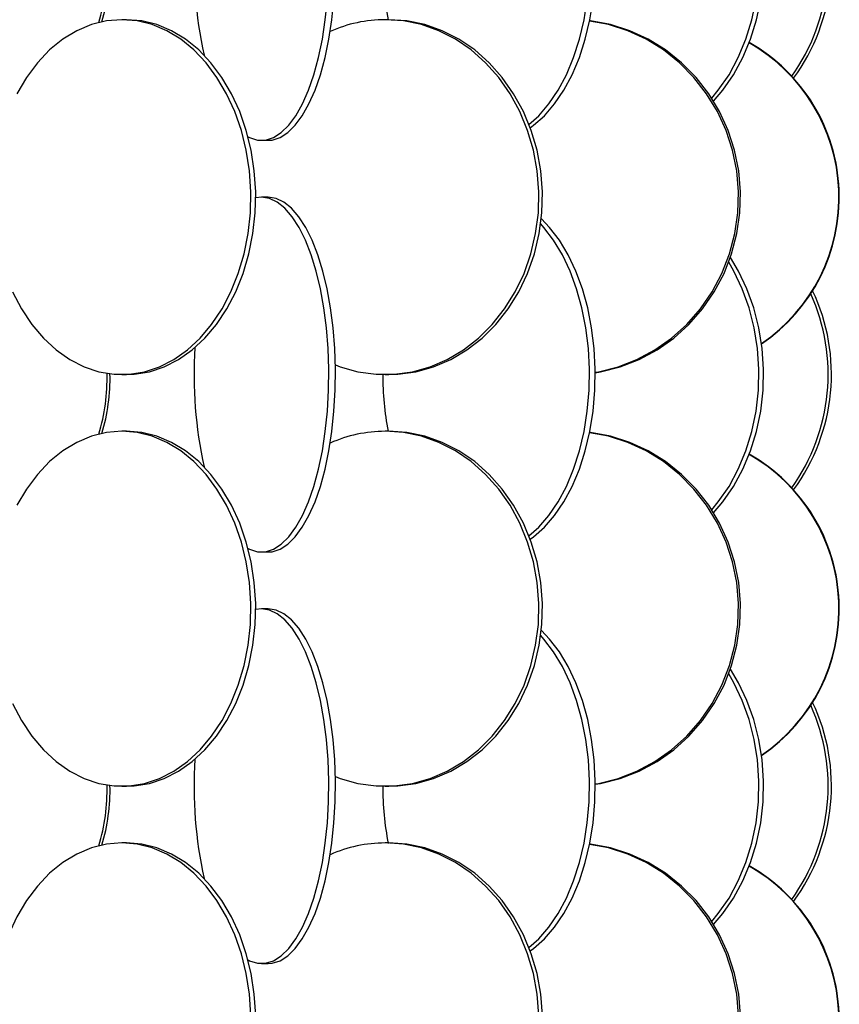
# Model space of a CAD drawing. Header units: millimetres. Extents: x 626 to 3215, y 306 to 3557.
# Tile 29 of 62: x 1064 to 1180, y 2989 to 3127. Entities that reach past the tile are written whole.
import ezdxf

# ---------------------------------------------------------------- set-up
doc = ezdxf.new("R2010")
doc.units = ezdxf.units.MM

msp = doc.modelspace()

# ---------------------------------------------------------------- linework, layer by layer
at = {"color": 7, "linetype": 'Continuous', "lineweight": 25}
for p, q in [((1079.47, 3127.5), (1078.79, 3127.5)), ((1116.39, 3127.5), (1115.89, 3127.5)), ((1098.48, 3110.5), (1099.4, 3110.5)), ((1098.48, 3102.5), (1097.66, 3102.4)), ((1099.4, 3102.5), (1098.48, 3102.5)), ((1078.79, 3077.5), (1079.47, 3077.5)), ((1115.89, 3077.5), (1116.39, 3077.5)), ((1079.47, 3069.5), (1078.79, 3069.5)), ((1116.39, 3069.5), (1115.89, 3069.5)), ((1098.48, 3052.5), (1099.4, 3052.5)), ((1098.48, 3044.5), (1097.66, 3044.4)), ((1099.4, 3044.5), (1098.48, 3044.5)), ((1078.79, 3019.5), (1079.47, 3019.5)), ((1115.89, 3019.5), (1116.39, 3019.5)), ((1079.47, 3011.5), (1078.79, 3011.5)), ((1116.39, 3011.5), (1115.89, 3011.5)), ((1098.48, 2994.5), (1099.4, 2994.5))]:
    msp.add_line(p, q, dxfattribs=at)
at = {"color": 7, "linetype": 'Continuous', "lineweight": 25, "flags": 128}
for points in [[(1136.14, 3112.75), (1137.51, 3113.97), (1138.94, 3115.63), (1140.24, 3117.56), (1141.41, 3119.74), (1142.42, 3122.15), (1143.25, 3124.74), (1143.9, 3127.49), (1144.35, 3130.35), (1144.61, 3133.28), (1144.66, 3136.24), (1144.5, 3139.19), (1144.15, 3142.09), (1143.6, 3144.89), (1142.85, 3147.57), (1141.93, 3150.07), (1140.85, 3152.37), (1139.61, 3154.43), (1138.24, 3156.23), (1137.79, 3156.72)], [(1136.32, 3112.28), (1136.78, 3112.62), (1138.32, 3113.97), (1139.75, 3115.63), (1141.06, 3117.56), (1142.22, 3119.74), (1143.23, 3122.15), (1144.06, 3124.74), (1144.71, 3127.49), (1145.16, 3130.35), (1145.42, 3133.28), (1145.47, 3136.24), (1145.32, 3139.19), (1144.96, 3142.09), (1144.41, 3144.89), (1143.67, 3147.57), (1142.75, 3150.07), (1141.66, 3152.37), (1140.42, 3154.43), (1139.05, 3156.23), (1137.88, 3157.45)], [(1161.87, 3116.44), (1162.8, 3117.56), (1164.31, 3119.74), (1165.61, 3122.15), (1166.69, 3124.74), (1167.53, 3127.49), (1168.12, 3130.35), (1168.45, 3133.28), (1168.51, 3136.24), (1168.31, 3139.19), (1167.85, 3142.09), (1167.14, 3144.89), (1166.18, 3147.57), (1164.99, 3150.07), (1164.26, 3151.32)], [(1162.14, 3116.01), (1163.46, 3117.56), (1164.96, 3119.74), (1166.27, 3122.15), (1167.35, 3124.74), (1168.18, 3127.49), (1168.77, 3130.35), (1169.1, 3133.28), (1169.17, 3136.24), (1168.97, 3139.19), (1168.51, 3142.09), (1167.8, 3144.89), (1166.83, 3147.57), (1165.64, 3150.07), (1164.5, 3151.98)], [(1096.57, 3111.01), (1096.8, 3110.89), (1097.91, 3110.54), (1099.04, 3110.54), (1100.15, 3110.89), (1101.24, 3111.59), (1102.3, 3112.62), (1103.3, 3113.97), (1104.23, 3115.63), (1105.08, 3117.56), (1105.84, 3119.74), (1106.49, 3122.15), (1107.04, 3124.74), (1107.46, 3127.49), (1107.75, 3130.35)], [(1099.4, 3110.5), (1099.96, 3110.54), (1101.08, 3110.89), (1102.17, 3111.59), (1103.22, 3112.62), (1104.22, 3113.97), (1105.15, 3115.63), (1106.01, 3117.56), (1106.76, 3119.74), (1107.42, 3122.15), (1107.96, 3124.74), (1108.38, 3127.49), (1108.68, 3130.35)], [(1063.41, 3089.15), (1064.67, 3086.74), (1066.12, 3084.56), (1067.75, 3082.63), (1069.54, 3080.97), (1071.46, 3079.62), (1073.48, 3078.59), (1075.57, 3077.89), (1077.71, 3077.54), (1079.86, 3077.54), (1082, 3077.89), (1084.1, 3078.59), (1086.12, 3079.62), (1088.03, 3080.97), (1089.82, 3082.63), (1091.45, 3084.56), (1092.91, 3086.74), (1094.16, 3089.15), (1095.2, 3091.74), (1096.01, 3094.49), (1096.58, 3097.35), (1096.9, 3100.28), (1096.96, 3103.24), (1096.77, 3106.19), (1096.33, 3109.09), (1095.64, 3111.89), (1094.71, 3114.57), (1093.56, 3117.07), (1092.2, 3119.37), (1090.66, 3121.43), (1088.95, 3123.23), (1087.09, 3124.74), (1085.12, 3125.93), (1083.06, 3126.8), (1080.94, 3127.32), (1078.79, 3127.5)], [(1078.79, 3127.5), (1076.64, 3127.32), (1074.52, 3126.8), (1072.45, 3125.93), (1070.48, 3124.74), (1068.63, 3123.23), (1066.92, 3121.43), (1065.37, 3119.37), (1064.01, 3117.07)], [(1079.47, 3077.5), (1080.55, 3077.54), (1082.69, 3077.89), (1084.78, 3078.59), (1086.8, 3079.62), (1088.72, 3080.97), (1090.51, 3082.63), (1092.14, 3084.56), (1093.59, 3086.74), (1094.85, 3089.15), (1095.89, 3091.74), (1096.7, 3094.49), (1097.27, 3097.35), (1097.59, 3100.28), (1097.65, 3103.24), (1097.46, 3106.19), (1097.01, 3109.09), (1096.32, 3111.89), (1095.4, 3114.57), (1094.25, 3117.07), (1092.89, 3119.37), (1091.34, 3121.43), (1089.63, 3123.23), (1087.78, 3124.74), (1085.8, 3125.93), (1083.74, 3126.8), (1081.62, 3127.32), (1079.47, 3127.5)], [(1108.87, 3078.85), (1109.57, 3078.59), (1112.06, 3077.89), (1114.61, 3077.54), (1117.17, 3077.54), (1119.72, 3077.89), (1122.21, 3078.59), (1124.62, 3079.62), (1126.9, 3080.97), (1129.03, 3082.63), (1130.97, 3084.56), (1132.7, 3086.74), (1134.2, 3089.15), (1135.44, 3091.74), (1136.4, 3094.49), (1137.08, 3097.35), (1137.46, 3100.28), (1137.53, 3103.24), (1137.3, 3106.19), (1136.78, 3109.09), (1135.95, 3111.89), (1134.85, 3114.57), (1133.48, 3117.07), (1131.87, 3119.37), (1130.03, 3121.43), (1127.99, 3123.23), (1125.78, 3124.74), (1123.43, 3125.93), (1120.98, 3126.8), (1118.45, 3127.32), (1115.89, 3127.5), (1115.89, 3127.5)], [(1116.39, 3077.5), (1117.67, 3077.54), (1120.22, 3077.89), (1122.71, 3078.59), (1125.12, 3079.62), (1127.4, 3080.97), (1129.53, 3082.63), (1131.47, 3084.56), (1133.2, 3086.74), (1134.7, 3089.15), (1135.94, 3091.74), (1136.9, 3094.49), (1137.58, 3097.35), (1137.96, 3100.28), (1138.03, 3103.24), (1137.8, 3106.19), (1137.28, 3109.09), (1136.45, 3111.89), (1135.35, 3114.57), (1133.98, 3117.07), (1132.37, 3119.37), (1130.53, 3121.43), (1128.49, 3123.23), (1126.28, 3124.74), (1123.93, 3125.93), (1121.48, 3126.8), (1118.95, 3127.32), (1116.39, 3127.5)], [(1145.48, 3077.81), (1145.94, 3077.89), (1148.69, 3078.59), (1151.35, 3079.62), (1153.88, 3080.97), (1156.23, 3082.63), (1158.38, 3084.56), (1160.3, 3086.74), (1161.95, 3089.15), (1163.32, 3091.74), (1164.39, 3094.49), (1165.14, 3097.35), (1165.56, 3100.28), (1165.64, 3103.24), (1165.39, 3106.19), (1164.8, 3109.09), (1163.89, 3111.89), (1162.67, 3114.57), (1161.16, 3117.07), (1159.37, 3119.37), (1157.33, 3121.43), (1155.08, 3123.23), (1152.64, 3124.74), (1150.04, 3125.93), (1147.33, 3126.8), (1144.67, 3127.3)], [(1145.48, 3077.76), (1146.22, 3077.89), (1148.98, 3078.59), (1151.64, 3079.62), (1154.17, 3080.97), (1156.52, 3082.63), (1158.67, 3084.56), (1160.58, 3086.74), (1162.24, 3089.15), (1163.61, 3091.74), (1164.67, 3094.49), (1165.42, 3097.35), (1165.84, 3100.28), (1165.93, 3103.24), (1165.67, 3106.19), (1165.09, 3109.09), (1164.18, 3111.89), (1162.96, 3114.57), (1161.45, 3117.07), (1159.66, 3119.37), (1157.62, 3121.43), (1155.37, 3123.23), (1152.92, 3124.74), (1150.33, 3125.93), (1147.61, 3126.8), (1144.82, 3127.32), (1144.68, 3127.34)], [(1096.57, 3053.01), (1096.8, 3052.89), (1097.91, 3052.54), (1099.04, 3052.54), (1100.15, 3052.89), (1101.24, 3053.59), (1102.3, 3054.62), (1103.3, 3055.97), (1104.23, 3057.63), (1105.08, 3059.56), (1105.84, 3061.74), (1106.49, 3064.15), (1107.04, 3066.74), (1107.46, 3069.49), (1107.75, 3072.35), (1107.92, 3075.28), (1107.95, 3078.24), (1107.85, 3081.19), (1107.62, 3084.09), (1107.26, 3086.89), (1106.78, 3089.57), (1106.18, 3092.07), (1105.47, 3094.37), (1104.67, 3096.43), (1103.77, 3098.23), (1102.81, 3099.74), (1101.78, 3100.93), (1100.7, 3101.8), (1099.6, 3102.32), (1098.48, 3102.5), (1098.48, 3102.5)], [(1099.4, 3052.5), (1099.96, 3052.54), (1101.08, 3052.89), (1102.17, 3053.59), (1103.22, 3054.62), (1104.22, 3055.97), (1105.15, 3057.63), (1106.01, 3059.56), (1106.76, 3061.74), (1107.42, 3064.15), (1107.96, 3066.74), (1108.38, 3069.49), (1108.68, 3072.35), (1108.85, 3075.28), (1108.88, 3078.24), (1108.78, 3081.19), (1108.55, 3084.09), (1108.19, 3086.89), (1107.71, 3089.57), (1107.11, 3092.07), (1106.4, 3094.37), (1105.59, 3096.43), (1104.7, 3098.23), (1103.73, 3099.74), (1102.7, 3100.93), (1101.63, 3101.8), (1100.52, 3102.32), (1099.4, 3102.5)], [(1136.32, 3054.28), (1136.78, 3054.62), (1138.32, 3055.97), (1139.75, 3057.63), (1141.06, 3059.56), (1142.22, 3061.74), (1143.23, 3064.15), (1144.06, 3066.74), (1144.71, 3069.49), (1145.16, 3072.35), (1145.42, 3075.28), (1145.47, 3078.24), (1145.32, 3081.19), (1144.96, 3084.09), (1144.41, 3086.89), (1143.67, 3089.57), (1142.75, 3092.07), (1141.66, 3094.37), (1140.42, 3096.43), (1139.05, 3098.23), (1137.88, 3099.45)], [(1136.14, 3054.75), (1137.51, 3055.97), (1138.94, 3057.63), (1140.24, 3059.56), (1141.41, 3061.74), (1142.42, 3064.15), (1143.25, 3066.74), (1143.9, 3069.49), (1144.35, 3072.35), (1144.61, 3075.28), (1144.66, 3078.24), (1144.5, 3081.19), (1144.15, 3084.09), (1143.6, 3086.89), (1142.85, 3089.57), (1141.93, 3092.07), (1140.85, 3094.37), (1139.61, 3096.43), (1138.24, 3098.23), (1137.79, 3098.72)], [(1162.14, 3058.01), (1163.46, 3059.56), (1164.96, 3061.74), (1166.27, 3064.15), (1167.35, 3066.74), (1168.18, 3069.49), (1168.77, 3072.35), (1169.1, 3075.28), (1169.17, 3078.24), (1168.97, 3081.19), (1168.51, 3084.09), (1167.8, 3086.89), (1166.83, 3089.57), (1165.64, 3092.07), (1164.5, 3093.98)], [(1161.87, 3058.44), (1162.8, 3059.56), (1164.31, 3061.74), (1165.61, 3064.15), (1166.69, 3066.74), (1167.53, 3069.49), (1168.12, 3072.35), (1168.45, 3075.28), (1168.51, 3078.24), (1168.31, 3081.19), (1167.85, 3084.09), (1167.14, 3086.89), (1166.18, 3089.57), (1164.99, 3092.07), (1164.26, 3093.32)], [(1063.41, 3031.15), (1064.67, 3028.74), (1066.12, 3026.56), (1067.75, 3024.63), (1069.54, 3022.97), (1071.46, 3021.62), (1073.48, 3020.59), (1075.57, 3019.89), (1077.71, 3019.54), (1079.86, 3019.54), (1082, 3019.89), (1084.1, 3020.59), (1086.12, 3021.62), (1088.03, 3022.97), (1089.82, 3024.63), (1091.45, 3026.56), (1092.91, 3028.74), (1094.16, 3031.15), (1095.2, 3033.74), (1096.01, 3036.49), (1096.58, 3039.35), (1096.9, 3042.28), (1096.96, 3045.24), (1096.77, 3048.19), (1096.33, 3051.09), (1095.64, 3053.89), (1094.71, 3056.57), (1093.56, 3059.07), (1092.2, 3061.37), (1090.66, 3063.43), (1088.95, 3065.23), (1087.09, 3066.74), (1085.12, 3067.93), (1083.06, 3068.8), (1080.94, 3069.32), (1078.79, 3069.5)], [(1078.79, 3069.5), (1076.64, 3069.32), (1074.52, 3068.8), (1072.45, 3067.93), (1070.48, 3066.74), (1068.63, 3065.23), (1066.92, 3063.43), (1065.37, 3061.37), (1064.01, 3059.07)], [(1079.47, 3019.5), (1080.55, 3019.54), (1082.69, 3019.89), (1084.78, 3020.59), (1086.8, 3021.62), (1088.72, 3022.97), (1090.51, 3024.63), (1092.14, 3026.56), (1093.59, 3028.74), (1094.85, 3031.15), (1095.89, 3033.74), (1096.7, 3036.49), (1097.27, 3039.35), (1097.59, 3042.28), (1097.65, 3045.24), (1097.46, 3048.19), (1097.01, 3051.09), (1096.32, 3053.89), (1095.4, 3056.57), (1094.25, 3059.07), (1092.89, 3061.37), (1091.34, 3063.43), (1089.63, 3065.23), (1087.78, 3066.74), (1085.8, 3067.93), (1083.74, 3068.8), (1081.62, 3069.32), (1079.47, 3069.5), (1079.47, 3069.5)], [(1108.87, 3020.85), (1109.57, 3020.59), (1112.06, 3019.89), (1114.61, 3019.54), (1117.17, 3019.54), (1119.72, 3019.89), (1122.21, 3020.59), (1124.62, 3021.62), (1126.9, 3022.97), (1129.03, 3024.63), (1130.97, 3026.56), (1132.7, 3028.74), (1134.2, 3031.15), (1135.44, 3033.74), (1136.4, 3036.49), (1137.08, 3039.35), (1137.46, 3042.28), (1137.53, 3045.24), (1137.3, 3048.19), (1136.78, 3051.09), (1135.95, 3053.89), (1134.85, 3056.57), (1133.48, 3059.07), (1131.87, 3061.37), (1130.03, 3063.43), (1127.99, 3065.23), (1125.78, 3066.74), (1123.43, 3067.93), (1120.98, 3068.8), (1118.45, 3069.32), (1115.89, 3069.5), (1115.89, 3069.5)], [(1116.39, 3019.5), (1117.67, 3019.54), (1120.22, 3019.89), (1122.71, 3020.59), (1125.12, 3021.62), (1127.4, 3022.97), (1129.53, 3024.63), (1131.47, 3026.56), (1133.2, 3028.74), (1134.7, 3031.15), (1135.94, 3033.74), (1136.9, 3036.49), (1137.58, 3039.35), (1137.96, 3042.28), (1138.03, 3045.24), (1137.8, 3048.19), (1137.28, 3051.09), (1136.45, 3053.89), (1135.35, 3056.57), (1133.98, 3059.07), (1132.37, 3061.37), (1130.53, 3063.43), (1128.49, 3065.23), (1126.28, 3066.74), (1123.93, 3067.93), (1121.48, 3068.8), (1118.95, 3069.32), (1116.39, 3069.5), (1116.39, 3069.5)], [(1145.48, 3019.81), (1145.94, 3019.89), (1148.69, 3020.59), (1151.35, 3021.62), (1153.88, 3022.97), (1156.23, 3024.63), (1158.38, 3026.56), (1160.3, 3028.74), (1161.95, 3031.15), (1163.32, 3033.74), (1164.39, 3036.49), (1165.14, 3039.35), (1165.56, 3042.28), (1165.64, 3045.24), (1165.39, 3048.19), (1164.8, 3051.09), (1163.89, 3053.89), (1162.67, 3056.57), (1161.16, 3059.07), (1159.37, 3061.37), (1157.33, 3063.43), (1155.08, 3065.23), (1152.64, 3066.74), (1150.04, 3067.93), (1147.33, 3068.8), (1144.67, 3069.3)], [(1145.48, 3019.76), (1146.22, 3019.89), (1148.98, 3020.59), (1151.64, 3021.62), (1154.17, 3022.97), (1156.52, 3024.63), (1158.67, 3026.56), (1160.58, 3028.74), (1162.24, 3031.15), (1163.61, 3033.74), (1164.67, 3036.49), (1165.42, 3039.35), (1165.84, 3042.28), (1165.93, 3045.24), (1165.67, 3048.19), (1165.09, 3051.09), (1164.18, 3053.89), (1162.96, 3056.57), (1161.45, 3059.07), (1159.66, 3061.37), (1157.62, 3063.43), (1155.37, 3065.23), (1152.92, 3066.74), (1150.33, 3067.93), (1147.61, 3068.8), (1144.82, 3069.32), (1144.68, 3069.34)], [(1096.57, 2995.01), (1096.8, 2994.89), (1097.91, 2994.54), (1099.04, 2994.54), (1100.15, 2994.89), (1101.24, 2995.59), (1102.3, 2996.62), (1103.3, 2997.97), (1104.23, 2999.63), (1105.08, 3001.56), (1105.84, 3003.74), (1106.49, 3006.15), (1107.04, 3008.74), (1107.46, 3011.49), (1107.75, 3014.35), (1107.92, 3017.28), (1107.95, 3020.24), (1107.85, 3023.19), (1107.62, 3026.09), (1107.26, 3028.89), (1106.78, 3031.57), (1106.18, 3034.07), (1105.47, 3036.37), (1104.67, 3038.43), (1103.77, 3040.23), (1102.81, 3041.74), (1101.78, 3042.93), (1100.7, 3043.8), (1099.6, 3044.32), (1098.48, 3044.5), (1098.48, 3044.5)], [(1099.4, 2994.5), (1099.96, 2994.54), (1101.08, 2994.89), (1102.17, 2995.59), (1103.22, 2996.62), (1104.22, 2997.97), (1105.15, 2999.63), (1106.01, 3001.56), (1106.76, 3003.74), (1107.42, 3006.15), (1107.96, 3008.74), (1108.38, 3011.49), (1108.68, 3014.35), (1108.85, 3017.28), (1108.88, 3020.24), (1108.78, 3023.19), (1108.55, 3026.09), (1108.19, 3028.89), (1107.71, 3031.57), (1107.11, 3034.07), (1106.4, 3036.37), (1105.59, 3038.43), (1104.7, 3040.23), (1103.73, 3041.74), (1102.7, 3042.93), (1101.63, 3043.8), (1100.52, 3044.32), (1099.4, 3044.5), (1099.4, 3044.5)], [(1136.32, 2996.28), (1136.78, 2996.62), (1138.32, 2997.97), (1139.75, 2999.63), (1141.06, 3001.56), (1142.22, 3003.74), (1143.23, 3006.15), (1144.06, 3008.74), (1144.71, 3011.49), (1145.16, 3014.35), (1145.42, 3017.28), (1145.47, 3020.24), (1145.32, 3023.19), (1144.96, 3026.09), (1144.41, 3028.89), (1143.67, 3031.57), (1142.75, 3034.07), (1141.66, 3036.37), (1140.42, 3038.43), (1139.05, 3040.23), (1137.88, 3041.45)], [(1136.14, 2996.75), (1137.51, 2997.97), (1138.94, 2999.63), (1140.24, 3001.56), (1141.41, 3003.74), (1142.42, 3006.15), (1143.25, 3008.74), (1143.9, 3011.49), (1144.35, 3014.35), (1144.61, 3017.28), (1144.66, 3020.24), (1144.5, 3023.19), (1144.15, 3026.09), (1143.6, 3028.89), (1142.85, 3031.57), (1141.93, 3034.07), (1140.85, 3036.37), (1139.61, 3038.43), (1138.24, 3040.23), (1137.79, 3040.72)], [(1162.14, 3000.01), (1163.46, 3001.56), (1164.96, 3003.74), (1166.27, 3006.15), (1167.35, 3008.74), (1168.18, 3011.49), (1168.77, 3014.35), (1169.1, 3017.28), (1169.17, 3020.24), (1168.97, 3023.19), (1168.51, 3026.09), (1167.8, 3028.89), (1166.83, 3031.57), (1165.64, 3034.07), (1164.5, 3035.98)], [(1161.87, 3000.44), (1162.8, 3001.56), (1164.31, 3003.74), (1165.61, 3006.15), (1166.69, 3008.74), (1167.53, 3011.49), (1168.12, 3014.35), (1168.45, 3017.28), (1168.51, 3020.24), (1168.31, 3023.19), (1167.85, 3026.09), (1167.14, 3028.89), (1166.18, 3031.57), (1164.99, 3034.07), (1164.26, 3035.32)], [(1078.79, 3011.5), (1076.64, 3011.32), (1074.52, 3010.8), (1072.45, 3009.93), (1070.48, 3008.74), (1068.63, 3007.23), (1066.92, 3005.43), (1065.37, 3003.37), (1064.01, 3001.07), (1062.86, 2998.57), (1061.94, 2995.89), (1061.25, 2993.09), (1060.8, 2990.19), (1060.61, 2987.24)], [(1096.96, 2987.24), (1096.77, 2990.19), (1096.33, 2993.09), (1095.64, 2995.89), (1094.71, 2998.57), (1093.56, 3001.07), (1092.2, 3003.37), (1090.66, 3005.43), (1088.95, 3007.23), (1087.09, 3008.74), (1085.12, 3009.93), (1083.06, 3010.8), (1080.94, 3011.32), (1078.79, 3011.5)], [(1097.65, 2987.24), (1097.46, 2990.19), (1097.01, 2993.09), (1096.32, 2995.89), (1095.4, 2998.57), (1094.25, 3001.07), (1092.89, 3003.37), (1091.34, 3005.43), (1089.63, 3007.23), (1087.78, 3008.74), (1085.8, 3009.93), (1083.74, 3010.8), (1081.62, 3011.32), (1079.47, 3011.5), (1079.47, 3011.5)], [(1137.53, 2987.24), (1137.3, 2990.19), (1136.78, 2993.09), (1135.95, 2995.89), (1134.85, 2998.57), (1133.48, 3001.07), (1131.87, 3003.37), (1130.03, 3005.43), (1127.99, 3007.23), (1125.78, 3008.74), (1123.43, 3009.93), (1120.98, 3010.8), (1118.45, 3011.32), (1115.89, 3011.5), (1115.89, 3011.5)], [(1138.03, 2987.24), (1137.8, 2990.19), (1137.28, 2993.09), (1136.45, 2995.89), (1135.35, 2998.57), (1133.98, 3001.07), (1132.37, 3003.37), (1130.53, 3005.43), (1128.49, 3007.23), (1126.28, 3008.74), (1123.93, 3009.93), (1121.48, 3010.8), (1118.95, 3011.32), (1116.39, 3011.5), (1116.39, 3011.5)], [(1165.64, 2987.24), (1165.39, 2990.19), (1164.8, 2993.09), (1163.89, 2995.89), (1162.67, 2998.57), (1161.16, 3001.07), (1159.37, 3003.37), (1157.33, 3005.43), (1155.08, 3007.23), (1152.64, 3008.74), (1150.04, 3009.93), (1147.33, 3010.8), (1144.67, 3011.3)], [(1165.93, 2987.24), (1165.67, 2990.19), (1165.09, 2993.09), (1164.18, 2995.89), (1162.96, 2998.57), (1161.45, 3001.07), (1159.66, 3003.37), (1157.62, 3005.43), (1155.37, 3007.23), (1152.92, 3008.74), (1150.33, 3009.93), (1147.61, 3010.8), (1144.82, 3011.32), (1144.68, 3011.34)]]:
    msp.add_lwpolyline(points, dxfattribs=at)
at = {"color": 7, "linetype": 'Continuous', "lineweight": 25}
for centre, radius, start, end in [((1150.73, 3135.53), 27.54, 324.4896, 24.3635), ((1151.22, 3135.53), 27.51, 323.7274, 25.3541), ((1149.43, 3135.42), 60.45, 176.3285, 192.3311), ((1049.53, 3134.99), 27.2, 343.1473, 1.4118), ((1049.94, 3134.99), 27.2, 343.3709, 1.29), ((1157.21, 3135.45), 41.67, 179.9285, 191.0016), ((1115.94, 3108.31), 19.19, 90.146, 113.9638), ((1154.82, 3102.5), 25.02, 304.2355, 60.4323), ((1154.76, 3102.5), 25.02, 304.3834, 60.3062), ((1150.73, 3077.53), 27.54, 324.4896, 24.3635), ((1151.22, 3077.53), 27.51, 323.7274, 25.3541), ((1149.43, 3077.42), 60.45, 176.3285, 192.3311), ((1049.53, 3076.99), 27.2, 343.1473, 1.4118), ((1049.94, 3076.99), 27.2, 343.3709, 1.29), ((1157.21, 3077.45), 41.67, 179.9285, 191.0016), ((1115.94, 3050.31), 19.19, 90.146, 113.9638), ((1154.76, 3044.5), 25.02, 304.3834, 60.3062), ((1154.82, 3044.5), 25.02, 304.2355, 60.4323), ((1151.22, 3019.53), 27.51, 323.7274, 25.3541), ((1150.73, 3019.53), 27.54, 324.4896, 24.3635), ((1149.43, 3019.42), 60.45, 176.3285, 192.3311), ((1049.53, 3018.99), 27.2, 343.1473, 1.4118), ((1049.94, 3018.99), 27.2, 343.3709, 1.29), ((1156.87, 3019.42), 41.33, 179.8841, 191.1799), ((1115.94, 2992.31), 19.19, 90.146, 113.9638), ((1154.76, 2986.5), 25.02, 304.3834, 60.3062), ((1154.82, 2986.5), 25.02, 304.2355, 60.4323)]:
    msp.add_arc(centre, radius, start, end, dxfattribs=at)

doc.saveas('drawing.dxf')
